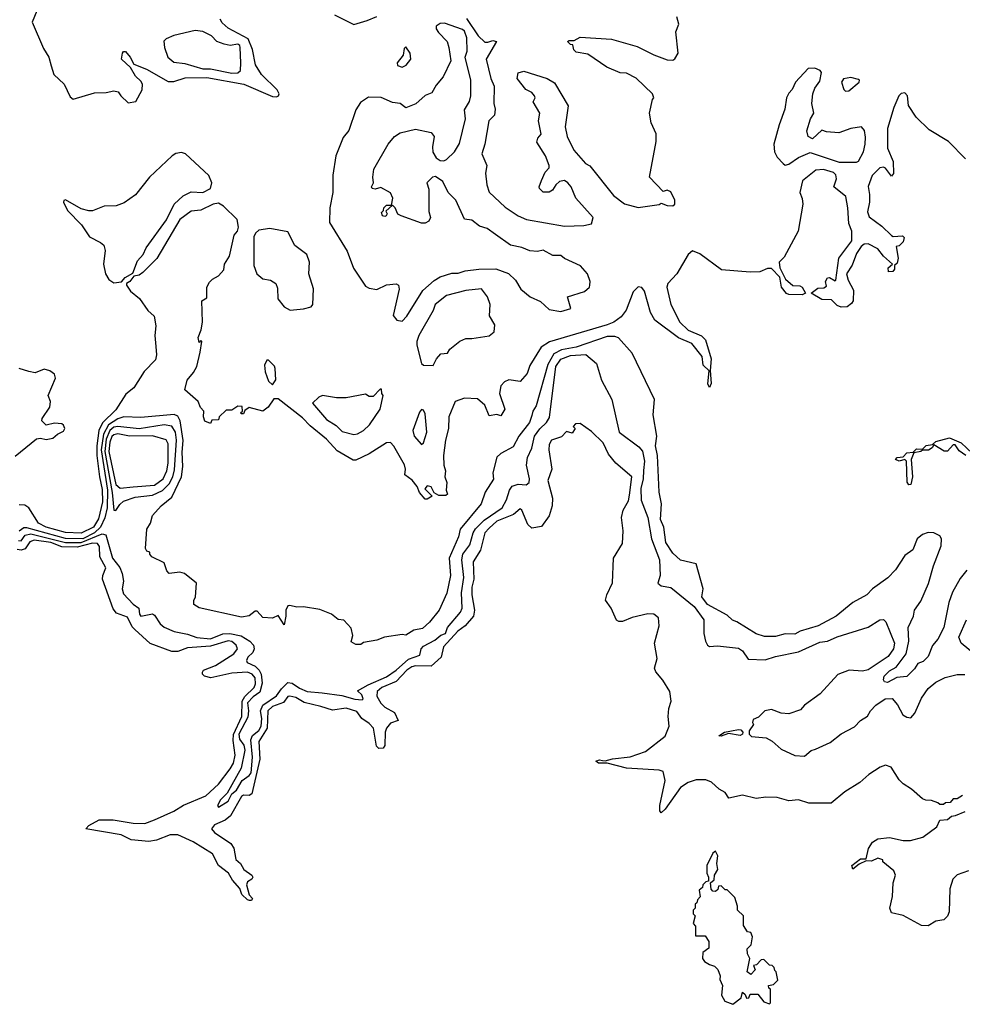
# Model space of a CAD drawing. Extents: x 2472589 to 2662339, y 701009 to 849030.
# Tile 254 of 256: x 2519448 to 2524322, y 789808 to 794898. Entities that reach past the tile are written whole.
import ezdxf

# ---------------------------------------------------------------- set-up
doc = ezdxf.new("R2010")
doc.units = 0

msp = doc.modelspace()

# ---------------------------------------------------------------- linework, layer by layer
at = {"layer": '0CON05XD'}
for points in [[(2519557.7, 794995), (2519512.5, 794885), (2519570.1, 794750.1), (2519598.2, 794705), (2519610.5, 794660.5), (2519624.2, 794614.2), (2519676.9, 794565), (2519709.3, 794499.3), (2519725, 794487.5), (2519835, 794520.8), (2519895, 794522.5), (2519935, 794530.8), (2519957.5, 794525), (2519970, 794505), (2520008.3, 794468.3), (2520047.5, 794475), (2520080.8, 794535), (2520082.9, 794565), (2520075, 794580), (2520046.2, 794606.2), (2520020.8, 794650.8), (2519974.2, 794695), (2519978.8, 794725), (2519985, 794733.3), (2519995, 794733.8), (2520019.2, 794705), (2520037.7, 794667.7), (2520103, 794643), (2520215, 794579.2), (2520245, 794579.4), (2520303, 794597), (2520415, 794600), (2520606.7, 794565), (2520755, 794500.7), (2520775, 794500), (2520785.8, 794505), (2520790, 794515), (2520779.1, 794535), (2520697.7, 794615), (2520667.6, 794665), (2520652.1, 794745), (2520629.8, 794799.8), (2520525.6, 794855), (2520495, 794882.7), (2520485, 794902)], [(2521075, 794923.3), (2521175, 794873.1), (2521245, 794894.3), (2521294.5, 794915.5)], [(2521757.5, 794905), (2521818.8, 794815), (2521852.5, 794782.5), (2521867.5, 794782.5), (2521895, 794790), (2521912.5, 794785), (2521860, 794695), (2521884.5, 794595), (2521901.9, 794555), (2521900, 794465), (2521906, 794435), (2521903.3, 794405), (2521874.3, 794375.7), (2521852.9, 794255), (2521838, 794205), (2521862.5, 794145), (2521856.7, 794105), (2521863.8, 794045), (2521875, 794007.5), (2521958.3, 793928.3), (2522025, 793884.2), (2522067.5, 793865), (2522265, 793830.8)], [(2522265, 793830.8), (2522365, 793834.3), (2522405, 793842.5), (2522413.3, 793875), (2522324, 793975), (2522298.8, 794035), (2522281.2, 794055), (2522265, 794066.2), (2522238.8, 794061.2), (2522220, 794045), (2522203.3, 794016.7), (2522185, 794007.1), (2522155, 794006), (2522136, 794025), (2522133.8, 794035), (2522145, 794067.5), (2522165, 794110), (2522185, 794132.5), (2522186.2, 794145), (2522166, 794195), (2522122.5, 794265), (2522126.7, 794285), (2522143.6, 794306.4), (2522130, 794375), (2522136.7, 794415), (2522103, 794473), (2522112.5, 794495), (2522110, 794505), (2522095, 794521.2), (2522065, 794537.5), (2522020.8, 794595), (2522025.8, 794624.2), (2522055, 794632), (2522175, 794594.4), (2522212.5, 794572.5), (2522283.8, 794453.8), (2522267.5, 794345), (2522278.9, 794295), (2522313.6, 794223.6), (2522373.3, 794155), (2522395, 794142.5), (2522518.8, 793988.8), (2522575, 793946), (2522645, 793928), (2522755, 793942.5), (2522765, 793950), (2522795, 793937.5), (2522825, 793936.7), (2522836, 793945), (2522835.6, 793965), (2522815, 794008), (2522795, 794017.5), (2522775, 794010), (2522703.6, 794083.6), (2522738.3, 794268.3), (2522738.1, 794308.1), (2522712.5, 794365), (2522704, 794415), (2522720, 794485), (2522727.5, 794495), (2522720, 794515), (2522636.1, 794596.1), (2522585, 794622.5), (2522553, 794623), (2522483, 794653), (2522385, 794720), (2522325, 794730), (2522313, 794743), (2522308.3, 794768.3), (2522295, 794770), (2522280, 794785), (2522288.3, 794791.7), (2522315, 794790), (2522345, 794808.8), (2522507.2, 794797.2), (2522639.8, 794759.8), (2522726.4, 794716.4), (2522795, 794690.6), (2522825, 794690), (2522835, 794695.8), (2522853.1, 794725), (2522840, 794835), (2522856.1, 794875), (2522845, 794913.8)], [(2521425, 793340), (2521450, 793365), (2521532.3, 793497.7), (2521590, 793550), (2521621.8, 793568.2), (2521682.5, 793587.5), (2521715, 793587.7), (2521750.7, 793599.3), (2521822, 793608), (2521909.5, 793609.5), (2521975.8, 793585.8), (2522011.7, 793551.7), (2522038.8, 793505), (2522086.7, 793465), (2522140.5, 793440.5), (2522185, 793400), (2522245, 793388.8), (2522296.7, 793405), (2522280, 793465), (2522367.7, 793492.3), (2522393.3, 793515), (2522396.2, 793525), (2522396.7, 793545), (2522383.6, 793583.6), (2522347.5, 793625), (2522265, 793663.3), (2522245, 793680), (2522205, 793680), (2522155, 793706), (2522125, 793700), (2522085, 793702.5), (2522045, 793720.8), (2521985, 793732.5), (2521907.6, 793787.6), (2521865, 793819.2), (2521825, 793831.2), (2521785, 793862), (2521747.5, 793867.5), (2521703.3, 793965), (2521663.8, 794005), (2521635, 794062.5), (2521598.3, 794088.3), (2521582.5, 794085), (2521552.5, 794055), (2521563, 794023), (2521563.6, 793906.4), (2521572.5, 793875), (2521563.3, 793856.7), (2521543.8, 793846.2), (2521525, 793846), (2521420, 793885), (2521403.6, 793893.6), (2521390, 793925), (2521375, 793940), (2521341.7, 793908.3), (2521347.5, 793895), (2521342.5, 793885), (2521335, 793880), (2521323.3, 793885), (2521318.3, 793901.7), (2521328.3, 793911.7), (2521330, 793925), (2521345, 793940), (2521370, 793940), (2521376.7, 793975), (2521365, 794002.5), (2521315, 794030), (2521285, 794022.5), (2521270, 794025), (2521267.5, 794035), (2521277.5, 794055), (2521273.3, 794085), (2521278.8, 794125), (2521352.9, 794255), (2521385, 794294), (2521415, 794314.2), (2521495, 794333.1), (2521575.7, 794315.7), (2521590, 794295), (2521581.7, 794241.7), (2521584.2, 794214.2), (2521601.2, 794185), (2521621.1, 794171.1), (2521640.6, 794169.4), (2521654.4, 794175.6), (2521696.2, 794215), (2521721.7, 794258.3), (2521752.5, 794385), (2521747.7, 794432.3), (2521774, 794475), (2521780.6, 794505), (2521780.6, 794585), (2521752, 794705), (2521761.2, 794735), (2521760, 794805), (2521748.3, 794838.3), (2521737, 794847), (2521645, 794881.1), (2521621.7, 794878.3), (2521602, 794865), (2521601.7, 794851.7), (2521612.5, 794832.5), (2521657.5, 794785), (2521667.5, 794755), (2521676.9, 794685), (2521637.3, 794602.7), (2521600.9, 794559.1), (2521579.3, 794520.7), (2521543.9, 794506.1), (2521496.5, 794463.5), (2521445, 794443.3), (2521415, 794464.4), (2521375, 794469.5), (2521316.1, 794496.1), (2521252.1, 794497.9), (2521209.8, 794470.2), (2521185, 794432.9), (2521149.4, 794325), (2521120.9, 794289.1), (2521081.8, 794195), (2521066.9, 794095), (2521066.7, 794005), (2521051.8, 793925), (2521049.1, 793849.1), (2521141.5, 793701.5), (2521173.4, 793613.4), (2521235, 793521.1), (2521255, 793509.5), (2521295, 793503.6), (2521345, 793527.5), (2521395, 793532.5), (2521406.2, 793526.2), (2521410, 793505), (2521379.3, 793369.3), (2521397.5, 793345), (2521425, 793340)], [(2520545, 794622.5), (2520575, 794623.8), (2520590, 794635), (2520591.2, 794675), (2520587.5, 794755), (2520585.6, 794765), (2520575, 794771.4), (2520535.8, 794765.8), (2520505, 794772.5), (2520466.4, 794786.4), (2520440, 794815), (2520395, 794837.5), (2520355, 794842.5), (2520245, 794817.5), (2520205, 794800), (2520192.3, 794787.7), (2520196, 794755), (2520214.2, 794705), (2520245, 794678.1), (2520301.9, 794671.9), (2520395, 794643.5), (2520435, 794644.4), (2520545, 794622.5)], [(2521425, 794653.3), (2521446.4, 794663.6), (2521470, 794695), (2521466, 794725), (2521445, 794757.5), (2521435, 794750), (2521430, 794715), (2521400, 794675), (2521401.7, 794661.7), (2521425, 794653.3)], [(2523405, 794146.2), (2523425, 794151.2), (2523475, 794186.7), (2523535, 794212.5), (2523685, 794161.2), (2523775, 794162.5), (2523785, 794166.7), (2523810.8, 794215), (2523820, 794255), (2523820.5, 794290.5), (2523816, 794325), (2523800, 794345), (2523745.8, 794335.8), (2523683.6, 794313.6), (2523619.3, 794319.3), (2523595, 794327.5), (2523547, 794283), (2523523.9, 794293.9), (2523517, 794323), (2523536.2, 794385), (2523553.8, 794415), (2523544, 794465), (2523549.2, 794515), (2523559.2, 794545), (2523585, 794580), (2523593.3, 794625), (2523586.2, 794636.2), (2523558.3, 794648.3), (2523525, 794646.7), (2523458.6, 794575), (2523442.1, 794537.9), (2523425, 794518), (2523412.5, 794495), (2523403.6, 794435), (2523374.5, 794355), (2523347.8, 794255), (2523351.1, 794215), (2523365, 794187.5), (2523395, 794154.2), (2523405, 794146.2)], [(2523718.3, 794528.3), (2523735, 794530), (2523787.5, 794575), (2523790, 794585), (2523785, 794590), (2523745, 794600), (2523707, 794593), (2523697.5, 794575), (2523708.3, 794538.3), (2523718.3, 794528.3)], [(2524338.7, 794178.7), (2524249.4, 794269.4), (2524149.7, 794329.7), (2524082.5, 794395), (2524044.2, 794455), (2524038.9, 794505), (2524025, 794520.6), (2524005, 794516.5), (2523993.5, 794505), (2523966.9, 794445), (2523934.2, 794335), (2523934.2, 794235), (2523963.8, 794165), (2523966.7, 794103.3), (2523955, 794090), (2523925, 794130), (2523915, 794136.2), (2523895, 794133.3), (2523855, 794093.3), (2523834.2, 794035.8), (2523842.5, 793995), (2523842, 793955), (2523830.8, 793905), (2523839.5, 793879.5), (2523905, 793830), (2523955, 793782.5), (2523965, 793777.5), (2524011.7, 793781.7), (2524021.7, 793771.7), (2524015, 793750), (2523995, 793730), (2523980, 793725), (2523990, 793665), (2523985, 793640), (2523971.7, 793628.3), (2523971.7, 793608.3), (2523963, 793597), (2523940, 793595), (2523937.5, 793615), (2523960, 793635), (2523915, 793676.2), (2523885, 793713.8), (2523835, 793738.8), (2523815, 793738), (2523798, 793725), (2523775, 793688.8), (2523751.3, 793628.7), (2523722.5, 793585), (2523731.9, 793551.9), (2523759.3, 793499.3), (2523757.5, 793445), (2523749.3, 793430.7), (2523727, 793413), (2523695, 793412.5), (2523675, 793420), (2523645, 793450), (2523595, 793452.5), (2523540, 793485), (2523575, 793510), (2523605, 793512.5), (2523619.3, 793520.7), (2523614.3, 793545), (2523625, 793562.9), (2523635.6, 793565.6), (2523665, 793547.5), (2523667.7, 793552.3), (2523684, 793665), (2523750.8, 793755), (2523750.8, 793805), (2523735.5, 793845.5), (2523730, 793925), (2523720, 793985), (2523657.5, 794035), (2523672, 794075), (2523667, 794097), (2523655, 794108.8), (2523603.6, 794123.6), (2523565, 794121.2), (2523496.2, 794065), (2523480.8, 794005), (2523494.4, 793974.4), (2523497.1, 793945), (2523472.2, 793805), (2523400.2, 793669.8), (2523374.5, 793645), (2523378.2, 793615), (2523407.1, 793557.1), (2523445, 793524.3), (2523482.2, 793522.2), (2523494, 793515), (2523510, 793485), (2523493.8, 793476.2), (2523425, 793476.7), (2523413, 793483), (2523386.4, 793515), (2523377.8, 793567.8), (2523335, 793611.8), (2523315, 793612.7), (2523275, 793595.5), (2523225, 793592.7), (2523075.7, 793605.7), (2522965, 793688.1), (2522927.3, 793702.7), (2522904, 793685), (2522845.6, 793585), (2522799.2, 793535), (2522794.2, 793515), (2522813.8, 793425), (2522861.2, 793335), (2522905, 793293.8), (2522973.6, 793263.6), (2522993.6, 793243.6), (2523023.3, 793145), (2523017.5, 793085), (2523022.3, 793017.7), (2523015, 792996.7), (2523006.1, 793016.1), (2523012.5, 793082.5), (2522982, 793112), (2522976.8, 793156.8), (2522923.8, 793225), (2522854.3, 793254.3), (2522731.2, 793345), (2522709.2, 793385), (2522678.8, 793495), (2522665, 793513.3), (2522645, 793517.5), (2522619.3, 793490.7), (2522583, 793397), (2522557.2, 793362.8), (2522520, 793335), (2522485, 793320.4), (2522187.6, 793232.4), (2522144.5, 793205.5), (2522085, 793110), (2522070.9, 793069.1), (2522035, 793027.5), (2521976.1, 793036.1), (2521955, 793025.7), (2521936, 793005), (2521928, 792965), (2521956.7, 792885), (2521935, 792850), (2521915, 792857.5), (2521875, 792850), (2521853.3, 792905), (2521815, 792938), (2521748.3, 792941.7), (2521700, 792925), (2521667.1, 792845), (2521665.7, 792785), (2521649.2, 792725), (2521639.2, 792645), (2521640.8, 792595), (2521648.8, 792565), (2521646.7, 792535), (2521655.8, 792505), (2521652.5, 792465), (2521660, 792445), (2521651.7, 792438.3), (2521615, 792437.5), (2521591.7, 792451.7), (2521575, 792482.5), (2521555, 792487.5), (2521543, 792473), (2521580, 792435), (2521555, 792420), (2521545, 792420), (2521515, 792453.3), (2521503.8, 792485), (2521477, 792517), (2521440, 792545), (2521443.3, 792575), (2521436.8, 792596.8), (2521382.6, 792692.6), (2521365, 792712), (2521345, 792710.8), (2521255, 792653.8), (2521185, 792621.2), (2521171.2, 792621.2), (2521089.5, 792669.5), (2521035, 792730), (2520949.1, 792799.1), (2520909.5, 792839.5), (2520785, 792937.5), (2520761.7, 792938.3), (2520733.3, 792895), (2520705, 792873.8), (2520635, 792892.5), (2520611.7, 792878.3), (2520605, 792860), (2520595, 792860), (2520590, 792865), (2520600, 792875), (2520598.3, 792898.3), (2520575, 792900), (2520545, 792880), (2520515, 792880), (2520480, 792845), (2520475, 792830), (2520441.7, 792828.3), (2520435, 792810), (2520405, 792822.5), (2520397.5, 792845), (2520400, 792875), (2520383, 792893), (2520370, 792925), (2520302.5, 792985), (2520313.3, 793035), (2520346.1, 793073.9), (2520363.9, 793106.1), (2520380.7, 793179.3), (2520390, 793235), (2520385, 793240), (2520375, 793230), (2520370, 793255), (2520386.7, 793295), (2520393.3, 793335), (2520390, 793445), (2520415, 793460), (2520416.2, 793515), (2520429.3, 793540.7), (2520445, 793557.5), (2520476.4, 793573.6), (2520502.5, 793605), (2520507.5, 793635), (2520532.5, 793675), (2520556.7, 793785), (2520573.3, 793805), (2520578.8, 793825), (2520572.5, 793865), (2520502.2, 793935), (2520475, 793949.2), (2520448.8, 793945), (2520385, 793913.1), (2520335, 793908.9), (2520275, 793865.6), (2520156.7, 793663.3), (2520085, 793592), (2520065, 793578), (2520037.5, 793572.5), (2520017.5, 793545), (2520000, 793535), (2520000, 793525), (2520020, 793495), (2520067.5, 793457.5), (2520110.5, 793395), (2520143.3, 793365), (2520152.3, 793315), (2520146.2, 793265), (2520151.3, 793208.7), (2520155.6, 793165), (2520149.6, 793140.4), (2520090.8, 793079.2), (2520037.8, 792995), (2519997.2, 792962.8), (2519945, 792881.8), (2519876.5, 792813.5), (2519857.1, 792775), (2519846.1, 792695), (2519846.8, 792645), (2519860.2, 792535), (2519875, 792470), (2519875.8, 792405), (2519855, 792318.1), (2519829.4, 792275), (2519765, 792242.9), (2519685, 792247.1), (2519585, 792274.2), (2519545.8, 792295), (2519495, 792373.8), (2519475, 792387.5), (2519445, 792390.8)], [(2519935, 793537.5), (2519975, 793542.5), (2519992.5, 793565), (2520033, 793587), (2520057.7, 793652.3), (2520086.2, 793685), (2520101.2, 793718.8), (2520207.2, 793862.8), (2520245.7, 793944.3), (2520292.4, 793987.6), (2520335, 794008.8), (2520395, 794005.7), (2520433.7, 794026.3), (2520440.5, 794055), (2520425, 794092.5), (2520305.4, 794205.4), (2520285, 794210.9), (2520255, 794206.8), (2520235.6, 794195), (2520119.1, 794085), (2520047.2, 793992.8), (2519988.3, 793951.7), (2519946, 793936), (2519885, 793934), (2519825, 793910), (2519805, 793909.4), (2519765, 793920), (2519685, 793967.1), (2519676.1, 793963.9), (2519674.5, 793955), (2519695, 793911.8), (2519767.4, 793837.4), (2519808.2, 793775), (2519866.4, 793746.4), (2519882.4, 793732.4), (2519889.6, 793705), (2519880.4, 793635), (2519891.2, 793585), (2519908.2, 793555), (2519935, 793537.5)], [(2520846.4, 793396.4), (2520915, 793403.3), (2520955, 793413.3), (2520963.8, 793426.2), (2520966.5, 793506.5), (2520942.5, 793585), (2520946.2, 793645), (2520932, 793685), (2520870.5, 793730.5), (2520835, 793800.8), (2520741.7, 793818.3), (2520685, 793810), (2520666.7, 793795), (2520658.8, 793775), (2520658.3, 793628.3), (2520673.8, 793585), (2520705, 793558.8), (2520745, 793552.5), (2520772.5, 793535), (2520780.7, 793510.7), (2520782.5, 793455), (2520815, 793413.3), (2520846.4, 793396.4)], [(2521585, 793110), (2521602.5, 793145), (2521625, 793170), (2521660, 793175), (2521672.5, 793195), (2521724.1, 793235.9), (2521755, 793250), (2521785, 793249.2), (2521875, 793264.2), (2521900.8, 793285), (2521905, 793320), (2521877, 793367), (2521880, 793425), (2521866.2, 793465), (2521835, 793506.2), (2521755, 793498), (2521655, 793472.5), (2521596.7, 793425), (2521586.2, 793395), (2521512, 793265), (2521501.2, 793235), (2521501.2, 793215), (2521525, 793120), (2521535, 793112.5), (2521585, 793110)], [(2524345, 792051.5), (2524310.8, 792009.2), (2524271.3, 791938.7), (2524251.9, 791885), (2524226.7, 791755), (2524195, 791696.2), (2524167.3, 791662.7), (2524145.7, 791605), (2524119.4, 791580.6), (2524090.9, 791569.1), (2524075, 791542.5), (2524035, 791502.9), (2523983.6, 791496.4), (2523935, 791470.8), (2523920, 791475), (2523913.8, 791485), (2523918, 791505), (2523945, 791531.9), (2523979.1, 791550.9), (2524031.2, 791618.8), (2524045.6, 791685), (2524041.1, 791755), (2524068.6, 791815), (2524074.4, 791845), (2524107.4, 791892.6), (2524146.9, 791983.1), (2524172.7, 792075), (2524212.2, 792177.8), (2524214.1, 792214.1), (2524205, 792230), (2524175, 792245.3), (2524145, 792247.2), (2524115, 792237.1), (2524087.5, 792215), (2524065, 792156.7), (2524025, 792128.8), (2523975.4, 792054.6), (2523936.7, 792013.3), (2523858, 791955), (2523828.8, 791925), (2523755.6, 791884.4), (2523668.8, 791815), (2523576.7, 791765), (2523483, 791737), (2523455, 791721.9), (2523405, 791722.5), (2523355, 791709.2), (2523299.5, 791709.5), (2523255, 791723.3), (2523155.7, 791785.7), (2523133, 791793), (2523105, 791818.8), (2523004.2, 791875), (2522974.2, 791915), (2522981.2, 791955), (2522946.2, 792085), (2522864.4, 792104.4), (2522825, 792140), (2522788.6, 792195), (2522777.5, 792275), (2522761.8, 792315), (2522765.6, 792395), (2522753.8, 792455), (2522745.9, 792645.9), (2522734.5, 792695), (2522742.5, 792745), (2522724, 792855), (2522730, 792935), (2522614, 793175), (2522543.5, 793253.5), (2522525, 793260.5), (2522485, 793260), (2522325.3, 793205.3), (2522249.3, 793190.7), (2522209.4, 793170.6), (2522178.9, 793115), (2522117.4, 792902.6), (2522100.6, 792875), (2522095, 792852.5), (2522083.5, 792815), (2522028.5, 792745), (2521999.4, 792690.6), (2521935, 792655.8), (2521914.3, 792635.7), (2521893.7, 792556.3), (2521897, 792523), (2521854.2, 792455), (2521834.5, 792395), (2521724.5, 792265), (2521716.7, 792225), (2521669.1, 792115), (2521675.4, 792025), (2521656.9, 791933.1), (2521617.5, 791845), (2521566, 791784), (2521529.8, 791750.2), (2521485, 791741.4), (2521445, 791716.7), (2521425, 791720), (2521333.9, 791706.1), (2521295, 791690), (2521225, 791677.5), (2521211.7, 791668.3), (2521185, 791667.5), (2521162.5, 791682.5), (2521170, 791715), (2521161.7, 791751.7), (2521123.3, 791793.3), (2521095, 791796.7), (2521060, 791825), (2520999.3, 791849.3), (2520915, 791862), (2520880.5, 791860.5), (2520845, 791870), (2520835, 791867.5), (2520824, 791845), (2520824.4, 791815), (2520815, 791770), (2520785, 791817.5), (2520755, 791803.3), (2520705, 791807.5), (2520675, 791840), (2520665, 791840), (2520633.9, 791816.1), (2520595, 791810), (2520375, 791858), (2520347.5, 791875), (2520347.5, 791895), (2520357.5, 791915), (2520362.5, 791985), (2520300, 792035), (2520275, 792041.2), (2520220, 792035), (2520208.3, 792048.3), (2520195, 792090), (2520130.7, 792120.7), (2520120, 792135), (2520120, 792145), (2520105, 792150), (2520097.5, 792165), (2520105.8, 792265), (2520123.8, 792295), (2520133.8, 792335), (2520180, 792385), (2520235, 792429.4), (2520285.2, 792534.8), (2520292.1, 792587.9), (2520287.2, 792662.8), (2520293.5, 792723.5), (2520277.5, 792825), (2520265, 792849.1), (2520246.5, 792856.5), (2520075, 792841.8), (2519985.4, 792845.4), (2519955, 792835.2), (2519906.9, 792803.1), (2519881.8, 792755), (2519869.4, 792675), (2519902.2, 792465), (2519900.5, 792375), (2519887.3, 792322.7), (2519865.8, 792274.2), (2519835, 792246), (2519775, 792214.5), (2519685, 792215.4), (2519485, 792271.9), (2519469.1, 792270.9), (2519445, 792253.5)], [(2519684.4, 792195.6), (2519765, 792194.7), (2519875, 792240), (2519892.9, 792235), (2519926.9, 792115), (2519965.3, 792065.3), (2519977.8, 792035), (2519984.4, 791995), (2519977.5, 791955), (2519985, 791930), (2520035, 791875.7), (2520063.8, 791855), (2520067.5, 791825), (2520075, 791813.8), (2520135, 791826), (2520145, 791820), (2520174.1, 791774.1), (2520195, 791756.7), (2520245.9, 791735.9), (2520315, 791721.4), (2520364, 791704), (2520435, 791698), (2520497.8, 791722.2), (2520535, 791725.6), (2520592.2, 791712.2), (2520637.5, 791685), (2520657.1, 791665), (2520660.4, 791645), (2520653.3, 791626.7), (2520627.2, 791602.8), (2520620.5, 791585), (2520624.7, 791574.7), (2520665, 791556.7), (2520685.6, 791535.6), (2520696.6, 791515), (2520702.2, 791467.8), (2520689, 791421), (2520655, 791397.3), (2520625, 791365.5), (2520631.2, 791325), (2520628, 791292), (2520581.6, 791205), (2520585, 791178.9), (2520607.3, 791147.3), (2520612, 791122), (2520592.4, 791027.6), (2520520.6, 790899.4), (2520485.5, 790865), (2520471.2, 790835), (2520475, 790827.5), (2520525, 790858.5), (2520544.6, 790895.4), (2520568.9, 790915), (2520598.8, 790965), (2520635, 790990), (2520644, 791005), (2520652, 791085), (2520643.2, 791175), (2520652.3, 791197.7), (2520685, 791223.5), (2520696.4, 791245), (2520700.2, 791285), (2520692.2, 791325), (2520705.4, 791354.6), (2520775, 791402.1), (2520800.7, 791439.3), (2520835, 791470.9), (2520857.4, 791467.4), (2520895, 791441.8), (2520935, 791425.4), (2521012.3, 791417.7), (2521114.1, 791404.1), (2521180, 791385), (2521218.6, 791381.4), (2521223.3, 791386.7), (2521216.8, 791406.8), (2521195, 791427.5), (2521250.2, 791459.8), (2521345, 791500), (2521395, 791535.4), (2521457.3, 791592.7), (2521516.9, 791613.1), (2521523.3, 791645), (2521535, 791658.9), (2521595, 791690.3), (2521625, 791716.1), (2521650, 791725), (2521660.4, 791755), (2521726.7, 791835), (2521735.4, 791855), (2521732.7, 791935), (2521744.2, 792015), (2521734.2, 792105), (2521739.3, 792135), (2521776.1, 792183.9), (2521792.5, 792245), (2521804.3, 792265.7), (2521849.6, 792310.4), (2521941.8, 792375), (2521964.7, 792415.3), (2521980.7, 792465), (2521995, 792486.2), (2522025, 792497.1), (2522066, 792494), (2522081.2, 792505), (2522083.1, 792525), (2522068.5, 792595), (2522072.9, 792635), (2522096.3, 792683.7), (2522110.3, 792745), (2522137.3, 792782.7), (2522172.5, 792815), (2522187.6, 792842.4), (2522220.5, 793105), (2522245, 793143.2), (2522295, 793162.4), (2522375, 793167.8), (2522430.5, 793120.5), (2522456, 793035), (2522509.2, 792935), (2522548, 792765), (2522649.3, 792689.3), (2522667.4, 792667.4), (2522678.1, 792615), (2522672.4, 792567.6), (2522671.6, 792525), (2522659.7, 792475), (2522661.5, 792415), (2522695.2, 792325.2), (2522715, 792214.2), (2522756.2, 792105), (2522760, 792025), (2522748.1, 791985), (2522765, 791970.4), (2522815, 791962.7), (2522934.6, 791865), (2522985, 791796), (2522985.5, 791725), (2522993.5, 791685), (2523005, 791663.8), (2523015, 791658), (2523055, 791661.4), (2523165, 791648.1), (2523185, 791635.5), (2523215, 791591.4), (2523302.1, 791587.9), (2523355, 791606.2), (2523475, 791629.2), (2523585, 791680.4), (2523625, 791684.5), (2523675, 791708.1), (2523835, 791758), (2523895, 791796.2), (2523915, 791796.7), (2523926.7, 791785), (2523971.8, 791675), (2523965.3, 791645), (2523937.9, 791605), (2523835, 791536.4), (2523805, 791529.2), (2523735.8, 791535.8), (2523677.9, 791512.1), (2523587.2, 791412.8), (2523506.2, 791355), (2523485, 791330), (2523425, 791310), (2523385, 791313.3), (2523335, 791332.5), (2523300, 791325), (2523268.3, 791291.7), (2523240.7, 791279.3), (2523237.5, 791265), (2523242.5, 791255), (2523219.1, 791220.9), (2523219.5, 791205), (2523231.6, 791191.6), (2523307.5, 791185), (2523338.3, 791168.3), (2523385, 791127.5), (2523455, 791093.3), (2523505, 791090), (2523540.3, 791119.7), (2523562.5, 791127.5), (2523638.8, 791161.2), (2523694.7, 791205.3), (2523765, 791241.9), (2523795, 791275.6), (2523832.1, 791297.9), (2523846.7, 791325), (2523875.2, 791354.8), (2523923.3, 791386.7), (2523958.4, 791388.4), (2523986, 791356), (2524013.7, 791303.7), (2524035, 791291.8), (2524055, 791288.9), (2524076.6, 791313.4), (2524110.2, 791389.8), (2524145, 791441.2), (2524185, 791473.3), (2524233, 791497), (2524295, 791512.5), (2524335, 791513.3)], [(2520755, 793010), (2520773, 793037), (2520768.8, 793095), (2520765, 793106.7), (2520735, 793137.5), (2520725, 793137.5), (2520713, 793113), (2520717, 793077), (2520735, 793030), (2520755, 793010)], [(2519425, 792641.9), (2519535, 792730.8), (2519555, 792734.3), (2519585, 792728), (2519620, 792735), (2519643.9, 792756.1), (2519675, 792771.4), (2519681.1, 792785), (2519675, 792802), (2519665, 792808.1), (2519628.3, 792811.7), (2519585, 792802.5), (2519562.5, 792825), (2519563.9, 792836.1), (2519604.3, 792895.7), (2519606.9, 792925), (2519595.6, 792955), (2519633.3, 793045), (2519627.1, 793065), (2519603, 793083), (2519575, 793092.2), (2519528.2, 793071.8), (2519495, 793078.8), (2519445, 793094.5)], [(2521175, 792753.8), (2521195, 792756.7), (2521225.9, 792774.1), (2521255.8, 792804.2), (2521312.5, 792885), (2521327.5, 792955), (2521320, 792965), (2521318.3, 792988.3), (2521311.7, 792988.3), (2521275, 792950), (2521255, 792950), (2521235, 792962.5), (2521135, 792943.8), (2521086.4, 792943.6), (2521014.1, 792955.9), (2520995, 792947.5), (2520962.5, 792915), (2521035, 792832), (2521085, 792800), (2521115, 792768.8), (2521175, 792753.8)], [(2521525, 792702.5), (2521535, 792710), (2521552.5, 792765), (2521545, 792860), (2521535, 792880), (2521525, 792882.5), (2521515, 792870), (2521481.2, 792775), (2521486.7, 792745), (2521525, 792702.5)], [(2524323, 790887), (2524295, 790870), (2524275, 790870), (2524258.3, 790851.7), (2524235, 790850), (2524225, 790840), (2524205, 790840), (2524195, 790850), (2524161.7, 790861.7), (2524133, 790863), (2524115, 790870), (2524059.3, 790919.3), (2524015, 790947.5), (2523995, 790967.5), (2523953, 791033), (2523925, 791043.3), (2523896.2, 791033.8), (2523837.5, 790995), (2523792.5, 790955), (2523713.9, 790906.1), (2523643, 790847), (2523528.3, 790848.3), (2523475, 790864), (2523425, 790858.8), (2523363.9, 790876.1), (2523305, 790878.8), (2523255, 790871.2), (2523185, 790888.8), (2523115, 790872.5), (2523095, 790903.3), (2523065, 790920), (2523025, 790956.2), (2522995, 790968.8), (2522945, 790968.8), (2522905, 790953.8), (2522865, 790928), (2522785, 790816), (2522765, 790796.7), (2522758, 790808), (2522758.5, 790835), (2522785.3, 790965), (2522775, 791012), (2522755, 791018.6), (2522585, 791028.1), (2522485, 791053.8), (2522440, 791055), (2522427.5, 791065), (2522445, 791071.2), (2522461.2, 791068.8), (2522475, 791066), (2522512.8, 791077.2), (2522605, 791087.5), (2522683.3, 791115), (2522785.9, 791194.1), (2522806.7, 791245), (2522800, 791295), (2522803.6, 791336.4), (2522816.7, 791375), (2522810, 791425), (2522773.6, 791483.6), (2522736.4, 791526.4), (2522730, 791545), (2522743.3, 791595), (2522730, 791675), (2522753.8, 791765), (2522750, 791805), (2522727.5, 791825), (2522695, 791827.1), (2522615, 791807.5), (2522565, 791786.2), (2522545, 791786.7), (2522533.9, 791793.9), (2522506.7, 791855), (2522477, 791897), (2522483.3, 791925), (2522513, 791987), (2522518.8, 792115), (2522565, 792190), (2522567.5, 792255), (2522559.2, 792325), (2522567.9, 792362.1), (2522595, 792411.2), (2522600.3, 792440.3), (2522612.5, 792535), (2522530, 792605), (2522491.7, 792651.7), (2522465, 792710), (2522405, 792770), (2522345, 792810), (2522321.7, 792808.3), (2522310, 792795), (2522320, 792785), (2522305, 792760), (2522275, 792770), (2522249.2, 792740.8), (2522196.7, 792725), (2522185, 792702.5), (2522183.1, 792675), (2522200, 792575), (2522178, 792515), (2522203.1, 792425), (2522200.4, 792385), (2522185, 792334), (2522145, 792277.5), (2522095, 792269.4), (2522075, 792288), (2522045, 792362.5), (2522035, 792370), (2522000.8, 792339.2), (2521915, 792305.3), (2521875, 792269.6), (2521852.7, 792245), (2521830, 792155), (2521792.9, 792095), (2521795.3, 792005), (2521785.2, 791965), (2521785.7, 791925), (2521798.9, 791845), (2521793.5, 791815), (2521751.8, 791765), (2521713.5, 791736.5), (2521639.5, 791655), (2521627.4, 791602.6), (2521575, 791555.2), (2521495, 791558.3), (2521475, 791551.9), (2521450, 791535), (2521394.2, 791475.8), (2521320.5, 791445), (2521296.2, 791425), (2521295, 791401.2), (2521314.6, 791365), (2521335, 791343.8), (2521385.6, 791315.6), (2521405.5, 791275), (2521365, 791261.8), (2521345, 791235.6), (2521338.1, 791215), (2521335.4, 791145), (2521327.6, 791132.4), (2521305, 791130.5), (2521292.4, 791142.4), (2521276.5, 791235), (2521255, 791260), (2521217.5, 791285), (2521191.2, 791321.2), (2521135, 791337.9), (2521065, 791329.1), (2521005, 791347.3), (2520918.4, 791368.4), (2520875, 791393.3), (2520845, 791401.4), (2520835, 791399.2), (2520812.4, 791367.6), (2520755, 791347.4), (2520730, 791325), (2520728.1, 791235), (2520685, 791166.2), (2520690.2, 791075), (2520648.9, 790895), (2520635, 790887.3), (2520605, 790888.8), (2520595, 790881.5), (2520537.7, 790782.3), (2520510.2, 790759.8), (2520455.7, 790735), (2520440, 790715), (2520454.4, 790695), (2520539.8, 790639.8), (2520555.5, 790615), (2520565, 790556.2), (2520590, 790535), (2520606.2, 790505), (2520647.5, 790475), (2520652.5, 790465), (2520647.5, 790455), (2520625, 790440), (2520620.8, 790425), (2520634.1, 790374.1), (2520651.5, 790355), (2520645.8, 790345), (2520636.6, 790343.4), (2520625, 790347.1), (2520596.6, 790375), (2520586.9, 790406.9), (2520548.9, 790448.9), (2520526.8, 790485), (2520475.3, 790525), (2520444.7, 790585), (2520345, 790648), (2520265, 790684.5), (2520225, 790684.5), (2520155, 790656.4), (2520115, 790649.6), (2520025, 790657.1), (2519973.1, 790683.1), (2519790, 790715), (2519805, 790731.2), (2519859.3, 790760.7), (2519930.5, 790760.5), (2520035, 790744.5), (2520095, 790742.2), (2520145, 790760.9), (2520245, 790806.4), (2520295, 790837.3), (2520410, 790885), (2520476.5, 790945), (2520535.6, 791024.4), (2520552.7, 791055), (2520562.7, 791095), (2520551.1, 791171.1), (2520552.5, 791202.5), (2520596.1, 791295), (2520598, 791375), (2520611.4, 791398.6), (2520660, 791445), (2520667.7, 791465), (2520665.7, 791495), (2520650.4, 791515), (2520625, 791525.2), (2520545, 791519.6), (2520435.5, 791495.5), (2520403.3, 791505), (2520393.3, 791515), (2520392.5, 791525), (2520398.8, 791535), (2520460.4, 791559.6), (2520555, 791619.6), (2520574.6, 791645), (2520567.9, 791665), (2520545, 791683.2), (2520525, 791686.2), (2520435, 791659.3), (2520315, 791650), (2520265, 791632.3), (2520235, 791631.2), (2520122.6, 791672.6), (2520043.6, 791745), (2520029.9, 791759.9), (2520005, 791808.8), (2519949.2, 791829.2), (2519931.5, 791851.5), (2519875.6, 792005), (2519876.9, 792025), (2519892.7, 792065), (2519861.9, 792121.9), (2519859.8, 792175), (2519849.3, 792189.3), (2519825, 792191.7), (2519745, 792171.7), (2519665, 792173.6), (2519609.4, 792195), (2519521.9, 792208.1), (2519500.8, 792199.2), (2519476.8, 792163.2), (2519455, 792155.3), (2519435, 792159.7)], [(2519945, 792361.2), (2519965, 792392.5), (2519985, 792408.9), (2520045, 792428.8), (2520135, 792440.3), (2520186.2, 792463.8), (2520221.5, 792498.5), (2520239.8, 792535), (2520248.6, 792571.4), (2520258, 792725), (2520253, 792765), (2520235, 792797.3), (2520195, 792803), (2520065, 792782.3), (2519955, 792794.4), (2519935, 792790.8), (2519914.3, 792775), (2519895, 792730.4), (2519887.3, 792665), (2519925.5, 792454.5), (2519935, 792362.5), (2519945, 792361.2)], [(2519966.8, 792476.8), (2520035, 792483.8), (2520145, 792492.1), (2520188.8, 792525), (2520208.6, 792565), (2520215.2, 792605), (2520215.4, 792705.4), (2520205, 792725.8), (2520135, 792746.1), (2520015, 792745.6), (2519955, 792756.8), (2519935, 792752.6), (2519925, 792742.7), (2519913.3, 792713.3), (2519908.8, 792665), (2519945, 792495.5), (2519966.8, 792476.8)], [(2524045, 792494), (2524036.9, 792506.9), (2524033.8, 792615), (2524025, 792623.8), (2523995, 792616), (2523976.7, 792625), (2523985, 792635.6), (2524015, 792638.8), (2524035, 792658.1), (2524067.5, 792662.5), (2524085, 792680), (2524115, 792677.5), (2524135, 792697.5), (2524167.5, 792702.5), (2524185, 792718.1), (2524255, 792735.6), (2524315, 792711.4), (2524375, 792656)], [(2524340, 792645), (2524305, 792668.8), (2524285, 792700), (2524275, 792700), (2524245, 792666.7), (2524228.3, 792668.3), (2524175, 792700), (2524165.5, 792684.5), (2524147.6, 792672.4), (2524115, 792672.5), (2524107.5, 792665), (2524071.2, 792658.8), (2524057.1, 792625), (2524064.5, 792535.5), (2524055, 792494.3), (2524045, 792494)], [(2519441.8, 792205), (2519455, 792203.6), (2519476.8, 792233.2), (2519505, 792240.9), (2519684.4, 792195.6)], [(2524385, 791617.5), (2524316, 791675), (2524304.5, 791705), (2524342.5, 791795)], [(2523075, 791194.5), (2523062.5, 791195), (2523092.5, 791215), (2523165, 791228.5), (2523176.7, 791226.7), (2523186.9, 791215), (2523184.4, 791205), (2523173, 791197), (2523112.5, 791207.5), (2523075, 791194.5)], [(2524353.1, 790496.9), (2524295, 790477.8), (2524273.1, 790455), (2524257.5, 790405), (2524254.1, 790285.9), (2524245, 790262.5), (2524226.1, 790243.9), (2524185, 790237.5), (2524145, 790212.5), (2524110, 790215), (2524015.9, 790265.9), (2523955, 790280), (2523946.7, 790305), (2523961.2, 790365), (2523963.9, 790436.1), (2523976.2, 790475), (2523967.3, 790497.3), (2523910, 790545), (2523910, 790555), (2523885, 790562.5), (2523851.7, 790548.3), (2523825, 790550), (2523788, 790532), (2523755, 790506.7), (2523750, 790525), (2523795, 790559.2), (2523825, 790560), (2523837.3, 790612.7), (2523857.5, 790645), (2523885, 790663.3), (2523945, 790670), (2524015, 790654), (2524053.9, 790653.9), (2524118.3, 790671.7), (2524190, 790725), (2524205, 790760), (2524245, 790762.5), (2524265, 790780), (2524287, 790783), (2524336.4, 790803.6)], [(2523135, 789807.5), (2523178.3, 789841.7), (2523185, 789870), (2523198.3, 789858.3), (2523205, 789840), (2523218.3, 789841.7), (2523225, 789860), (2523265, 789860), (2523295, 789820), (2523325, 789810), (2523330, 789815), (2523330, 789885), (2523321.7, 789891.7), (2523320, 789905), (2523345, 789910), (2523367, 789933), (2523360, 789975), (2523351.7, 789981.7), (2523348.3, 789998.3), (2523338.3, 790008.3), (2523325, 790010), (2523295, 790040), (2523281.7, 790038.3), (2523258.3, 790011.7), (2523241.7, 790008.3), (2523250, 789985), (2523228.3, 789961.7), (2523210, 789975), (2523222.5, 790045), (2523211.7, 790068.3), (2523210, 790095), (2523230, 790115), (2523237, 790157), (2523228.3, 790178.3), (2523211.7, 790181.7), (2523190, 790215), (2523190, 790265), (2523160, 790295), (2523160, 790315), (2523145, 790360), (2523105, 790400), (2523095, 790400), (2523075, 790420), (2523061.7, 790418.3), (2523058.3, 790401.7), (2523045, 790390), (2523031.7, 790391.7), (2523023, 790403), (2523020, 790435), (2523038.3, 790451.7), (2523040, 790475), (2523057.5, 790505), (2523052.5, 790535), (2523058, 790575), (2523045, 790600), (2523031.2, 790588.8), (2523000, 790525), (2523000, 790485), (2523010, 790465), (2523010, 790445), (2522995, 790440), (2522980, 790425), (2522978.3, 790411.7), (2522961.7, 790398.3), (2522967, 790363), (2522951.7, 790348.3), (2522948.3, 790331.7), (2522940, 790325), (2522940, 790305), (2522930, 790295), (2522930, 790275), (2522940, 790265), (2522930, 790225), (2522941.7, 790211.7), (2522941.7, 790161.7), (2522991.7, 790161.7), (2523011.7, 790131.7), (2523011.7, 790098.3), (2522980, 790075), (2522977.5, 790045), (2522989.3, 790029.3), (2523015, 790012.5), (2523040, 790005), (2523057, 789987), (2523070, 789955), (2523067.5, 789935), (2523082.5, 789905), (2523076.7, 789855), (2523094, 789824), (2523135, 789807.5)]]:
    msp.add_lwpolyline(points, dxfattribs=at)

doc.saveas('drawing.dxf')
